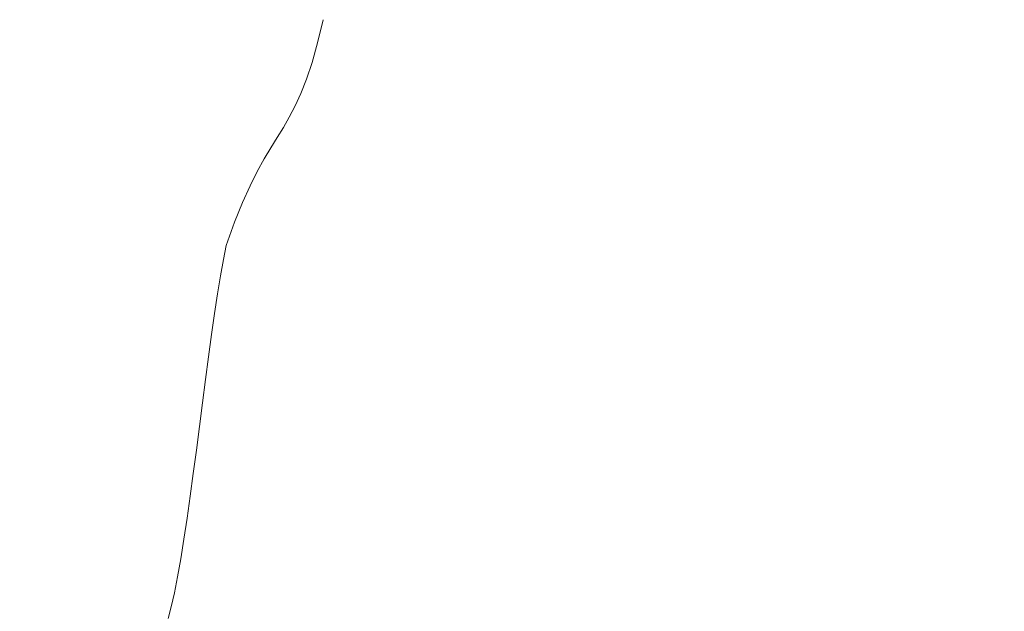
# Model space of a CAD drawing. Header units: millimetres. Extents: x -878215 to -835501, y 145651 to 160658.
# Tile 11 of 16: x -847095 to -846646, y 152983 to 153254. Entities that reach past the tile are written whole.
import ezdxf

# ---------------------------------------------------------------- set-up
doc = ezdxf.new("R2010")
doc.units = ezdxf.units.MM
doc.header["$XCLIPFRAME"] = 2
doc.linetypes.add('Tracejada', pattern=[6.35, 3.175, -3.175])
doc.layers.add('A-DETL-GENF', color=92, linetype='Continuous', lineweight=5)
doc.layers.add('G-ANNO-REFR', color=1, linetype='Tracejada', lineweight=5)
picture_1 = doc.add_image_def('image1.png', size_in_pixel=(1000, 904))
picture_2 = doc.add_image_def('image2.png', size_in_pixel=(1556, 1639))

# ---------------------------------------------------------------- blocks, each defined once
blk = doc.blocks.new('CICLISTA DEFRENTE - CICLISTA DEFRENTE-3531129-TRECHO 1 - CORTE ARQUIBANCADA')
at = {"layer": 'A-DETL-GENF'}
for p, q in [((-846956.63, 153253.52), (-846959.14, 153242.96)), ((-846959.14, 153242.96), (-846956.63, 153253.52)), ((-846959.14, 153242.96), (-846961.66, 153233.98)), ((-846961.66, 153233.98), (-846959.14, 153242.96)), ((-846961.66, 153233.98), (-846964.19, 153226.34)), ((-846964.19, 153226.34), (-846961.66, 153233.98)), ((-846964.19, 153226.34), (-846966.76, 153219.81)), ((-846966.76, 153219.81), (-846964.19, 153226.34)), ((-846966.76, 153219.81), (-846969.36, 153214.13)), ((-846969.36, 153214.13), (-846966.76, 153219.81)), ((-846969.36, 153214.13), (-846972.03, 153209.05)), ((-846972.03, 153209.05), (-846969.36, 153214.13)), ((-846972.03, 153209.05), (-846974.76, 153204.34)), ((-846974.76, 153204.34), (-846972.03, 153209.05)), ((-846974.76, 153204.34), (-846977.58, 153199.75)), ((-846977.58, 153199.75), (-846974.76, 153204.34)), ((-846977.58, 153199.75), (-846980.5, 153195.04)), ((-846980.5, 153195.04), (-846977.58, 153199.75)), ((-846980.5, 153195.04), (-846983.52, 153189.95)), ((-846983.52, 153189.95), (-846980.5, 153195.04)), ((-846983.52, 153189.95), (-846986.68, 153184.26)), ((-846986.68, 153184.26), (-846983.52, 153189.95)), ((-846986.68, 153184.26), (-846989.97, 153177.7)), ((-846989.97, 153177.7), (-846986.68, 153184.26)), ((-846989.97, 153177.7), (-846993.41, 153170.03)), ((-846993.41, 153170.03), (-846989.97, 153177.7)), ((-846993.41, 153170.03), (-846997.02, 153161.02)), ((-846997.02, 153161.02), (-846993.41, 153170.03)), ((-846997.02, 153161.02), (-847000.82, 153150.41)), ((-847000.82, 153150.41), (-846997.02, 153161.02)), ((-847000.82, 153150.41), (-847002.13, 153143.97)), ((-847002.13, 153143.97), (-847000.82, 153150.41)), ((-847002.13, 153143.97), (-847003.47, 153136.55)), ((-847003.47, 153136.55), (-847002.13, 153143.97)), ((-847003.47, 153136.55), (-847004.81, 153128.29)), ((-847004.81, 153128.29), (-847003.47, 153136.55)), ((-847004.81, 153128.29), (-847006.16, 153119.3)), ((-847006.16, 153119.3), (-847004.81, 153128.29)), ((-847006.16, 153119.3), (-847007.53, 153109.71)), ((-847007.53, 153109.71), (-847006.16, 153119.3)), ((-847007.53, 153109.71), (-847008.9, 153099.64)), ((-847008.9, 153099.64), (-847007.53, 153109.71)), ((-847008.9, 153099.64), (-847010.28, 153089.21)), ((-847010.28, 153089.21), (-847008.9, 153099.64)), ((-847010.28, 153089.21), (-847011.67, 153078.54)), ((-847011.67, 153078.54), (-847010.28, 153089.21)), ((-847011.67, 153078.54), (-847013.07, 153067.75)), ((-847013.07, 153067.75), (-847011.67, 153078.54)), ((-847013.07, 153067.75), (-847014.48, 153056.96)), ((-847014.48, 153056.96), (-847013.07, 153067.75)), ((-847014.48, 153056.96), (-847015.89, 153046.3)), ((-847015.89, 153046.3), (-847014.48, 153056.96)), ((-847015.89, 153046.3), (-847017.31, 153035.89)), ((-847017.31, 153035.89), (-847015.89, 153046.3)), ((-847017.31, 153035.89), (-847018.73, 153025.84)), ((-847018.73, 153025.84), (-847017.31, 153035.89)), ((-847018.73, 153025.84), (-847020.16, 153016.28)), ((-847020.16, 153016.28), (-847018.73, 153025.84)), ((-847020.16, 153016.28), (-847021.59, 153007.34)), ((-847021.59, 153007.34), (-847020.16, 153016.28)), ((-847021.59, 153007.34), (-847023.02, 152999.12)), ((-847023.02, 152999.12), (-847021.59, 153007.34)), ((-847023.02, 152999.12), (-847024.46, 152991.76)), ((-847024.46, 152991.76), (-847023.02, 152999.12)), ((-847024.46, 152991.76), (-847025.9, 152985.37)), ((-847025.9, 152985.37), (-847024.46, 152991.76)), ((-847025.9, 152985.37), (-847027.34, 152980.08)), ((-847027.34, 152980.08), (-847025.9, 152985.37))]:
    blk.add_line(p, q, dxfattribs=at)

msp = doc.modelspace()

# ---------------------------------------------------------------- block references
at = {"layer": 'A-DETL-GENF'}
msp.add_blockref('CICLISTA DEFRENTE - CICLISTA DEFRENTE-3531129-TRECHO 1 - CORTE ARQUIBANCADA', (0, 0), dxfattribs=at)

# ---------------------------------------------------------------- pictures from other files: only their frames are drawn
at = {"layer": 'G-ANNO-REFR'}
image = msp.add_image(picture_2, insert=(-864254.542, 148127.086), size_in_units=(6644.068, 7000), rotation=0, dxfattribs=at)
image.set_boundary_path([(-3269.23113, 2217.7843), (-3269.23113, -1295.4236), (6128.51133, -1295.4236), (6128.51133, 2217.7843), (-3269.23113, 2217.7843)])
image.dxf.flags = 15
image = msp.add_image(picture_1, insert=(-853294.48, 151479.111), size_in_units=(8716.252, 7883.73), rotation=0, dxfattribs=at)
image.set_boundary_path([(-2858.97748, 1571.8125), (-2858.97748, -148.70703), (1744.84116, -148.70703), (1744.84116, 1571.8125), (-2858.97748, 1571.8125)])
image.dxf.flags = 15

doc.saveas('drawing.dxf')
